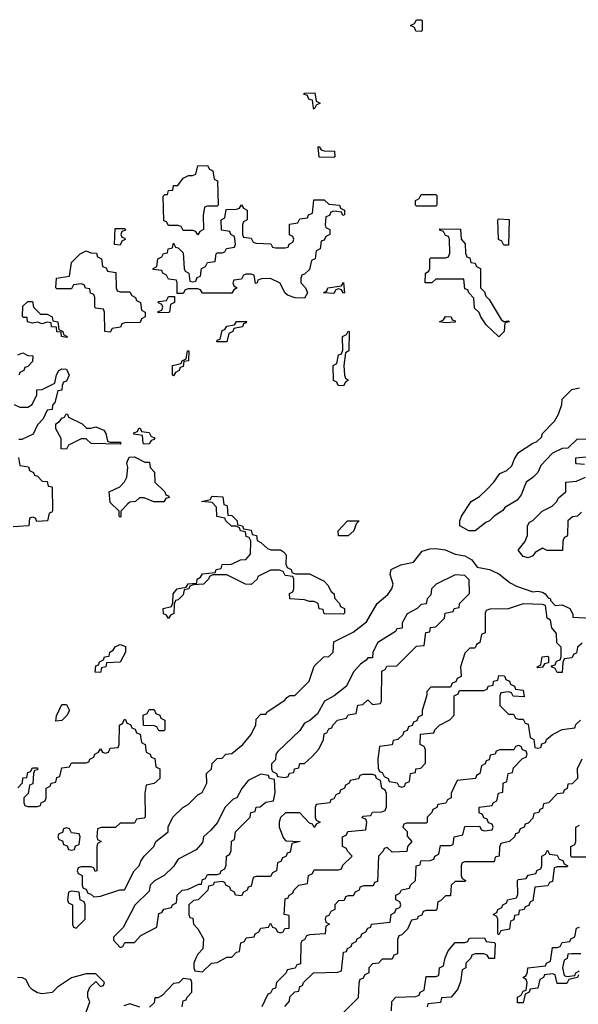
# Model space of a CAD drawing. Header units: inches. Extents: x 2710028 to 2964570, y 496606 to 722708.
# Tile 152 of 228: x 2840817 to 2843117, y 691620 to 695674. Entities that reach past the tile are written whole.
import ezdxf

# ---------------------------------------------------------------- set-up
doc = ezdxf.new("R2010")
doc.units = ezdxf.units.IN
doc.header["$MEASUREMENT"] = 0
doc.layers.add('C8649', color=7, linetype='Continuous')

msp = doc.modelspace()

# ---------------------------------------------------------------- linework, layer by layer
at = {"layer": 'C8649', "color": 6}
for points in [[(2842470, 695626), (2842447.3, 695627.3), (2842442, 695642), (2842426, 695650), (2842442, 695658), (2842450, 695674), (2842470, 695674), (2842474, 695670), (2842474, 695630)], [(2842030, 695306), (2842026, 695310), (2842022, 695342), (2842007.3, 695347.3), (2842002, 695362), (2841987.3, 695367.3), (2841988.4, 695371.6), (2842032.7, 695372.7), (2842038, 695338), (2842054, 695330), (2842038, 695322)], [(2842110, 695106), (2842050, 695108), (2842046, 695150), (2842050, 695152), (2842058, 695138), (2842070, 695134), (2842112.7, 695132.7), (2842114, 695110)], [(2841550, 694788), (2841542, 694802), (2841530, 694806), (2841490, 694806), (2841482, 694822), (2841470, 694826), (2841430, 694826), (2841422, 694842), (2841410, 694846), (2841407.3, 694947.3), (2841414, 694954), (2841426, 694954), (2841430, 694971.3), (2841447.3, 694972.7), (2841450, 694991), (2841468.4, 694991.6), (2841490, 695022), (2841512, 695032), (2841528, 695032), (2841542, 695038), (2841550, 695072), (2841590, 695074), (2841598, 695058), (2841612, 695052), (2841618, 695018), (2841632, 695010), (2841634, 694910), (2841630, 694906), (2841590, 694906), (2841578, 694902), (2841572.7, 694867.3), (2841574, 694810), (2841558, 694802)], [(2842450, 694906), (2842446, 694910), (2842446, 694930), (2842462, 694938), (2842470, 694954), (2842530, 694954), (2842534, 694950), (2842534, 694910), (2842530, 694906)], [(2842147.3, 694867.3), (2842142, 694882), (2842110, 694886), (2842098, 694882), (2842092.7, 694867.3), (2842078, 694862), (2842074, 694830), (2842078, 694818), (2842094, 694810), (2842094, 694790), (2842078, 694782), (2842070, 694766), (2842058, 694762), (2842054, 694730), (2842038, 694722), (2842034, 694690), (2842018, 694682), (2842010, 694646), (2841990, 694626), (2841978, 694622), (2841974, 694610), (2841974, 694590), (2841994, 694570), (2842002, 694550), (2841990, 694528), (2841951, 694529), (2841920.2, 694540.2), (2841908, 694550), (2841888.7, 694588.7), (2841850, 694608), (2841812.7, 694607.3), (2841798, 694602), (2841794, 694590), (2841788.4, 694588.4), (2841782, 694622), (2841770, 694626), (2841750, 694626), (2841738, 694622), (2841730, 694606), (2841698, 694602), (2841694, 694590), (2841698, 694578), (2841712, 694570), (2841698, 694562), (2841690, 694548), (2841570, 694548), (2841562, 694562), (2841550, 694566), (2841510, 694566), (2841498, 694562), (2841490, 694546), (2841466, 694546), (2841466, 694590), (2841462, 694602), (2841430, 694606), (2841422, 694622), (2841406, 694630), (2841402, 694642), (2841366, 694646), (2841366, 694650), (2841382, 694658), (2841386, 694690), (2841402, 694698), (2841408.4, 694711.6), (2841426, 694714), (2841428.9, 694731.1), (2841446, 694734), (2841450, 694754), (2841458, 694738), (2841470, 694734), (2841490, 694714), (2841494, 694650), (2841498, 694638), (2841514, 694630), (2841518, 694598), (2841530, 694594), (2841542, 694598), (2841547.3, 694612.7), (2841562, 694618), (2841566, 694650), (2841582, 694658), (2841590, 694674), (2841622, 694678), (2841626, 694710), (2841630, 694714), (2841650, 694714), (2841662, 694718), (2841668.4, 694731.6), (2841702, 694738), (2841706, 694750), (2841702, 694782), (2841686, 694790), (2841682, 694802), (2841647.3, 694807.3), (2841646, 694850), (2841662, 694858), (2841667.3, 694892.7), (2841710, 694894), (2841722, 694898), (2841730, 694912), (2841738, 694898), (2841754, 694890), (2841754, 694850), (2841738, 694842), (2841734, 694830), (2841734, 694790), (2841738, 694778), (2841770, 694774), (2841778, 694758), (2841790, 694754), (2841851.6, 694751.6), (2841858, 694738), (2841870, 694734), (2841910, 694734), (2841922, 694738), (2841926, 694750), (2841942, 694758), (2841946, 694770), (2841942, 694782), (2841928.4, 694788.4), (2841927.3, 694832.7), (2841962, 694838), (2841970, 694854), (2842002, 694858), (2842006, 694870), (2842022, 694878), (2842028, 694932), (2842070, 694932), (2842090, 694914), (2842134, 694910), (2842138, 694898), (2842154, 694890), (2842154, 694870)], [(2842810, 694746), (2842802, 694762), (2842788.4, 694768.4), (2842786, 694850), (2842790, 694854), (2842831.6, 694851.6), (2842830, 694746)], [(2841230, 694746), (2841208, 694748), (2841210, 694814), (2841250, 694814), (2841252.7, 694807.3), (2841238, 694802), (2841234, 694790), (2841238, 694778), (2841250, 694774), (2841251.6, 694768.4), (2841238, 694762)], [(2842810, 694432), (2842830, 694434), (2842834, 694430), (2842814, 694426), (2842811.3, 694390), (2842790, 694368), (2842738, 694418), (2842715.3, 694450), (2842708.4, 694468.4), (2842690, 694486), (2842687.3, 694527.3), (2842666, 694550), (2842662, 694562), (2842650, 694566), (2842646, 694606), (2842530, 694606), (2842514, 694590), (2842486, 694590), (2842488, 694630), (2842502, 694638), (2842506, 694650), (2842506, 694690), (2842510, 694694), (2842570, 694694), (2842582, 694698), (2842587.3, 694712.7), (2842586, 694770), (2842582, 694782), (2842570, 694786), (2842562, 694802), (2842547.3, 694807.3), (2842547.3, 694812.7), (2842631.6, 694811.6), (2842634, 694770), (2842651.6, 694751.6), (2842652.7, 694712.7), (2842658, 694698), (2842670, 694694), (2842674, 694674), (2842691.6, 694671.6), (2842698, 694658), (2842714, 694650), (2842714, 694570), (2842730, 694554), (2842736, 694536), (2842750, 694522), (2842799.6, 694439.6)], [(2841230, 694554), (2841270, 694554), (2841278, 694538), (2841294, 694530), (2841298, 694518), (2841314, 694510), (2841318, 694478), (2841334, 694470), (2841334, 694450), (2841318, 694442), (2841312.7, 694427.3), (2841250, 694426), (2841238, 694422), (2841231.6, 694408.4), (2841198, 694402), (2841190, 694388), (2841168, 694390), (2841166, 694470), (2841162, 694482), (2841130, 694486), (2841126, 694490), (2841126, 694530), (2841122, 694542), (2841108.4, 694548.4), (2841106, 694566), (2841088.4, 694568.4), (2841082, 694582), (2841070, 694586), (2841038, 694582), (2841030, 694566), (2840970, 694566), (2840966, 694570), (2840968, 694610), (2841022, 694618), (2841030, 694674), (2841066, 694710), (2841090, 694722), (2841110, 694714), (2841132.7, 694712.7), (2841138, 694698), (2841154, 694690), (2841158, 694658), (2841172.7, 694652.7), (2841178, 694638), (2841212.7, 694632.7), (2841214, 694570), (2841218, 694558)], [(2842150, 694548), (2842142, 694562), (2842130, 694566), (2842118, 694562), (2842110, 694546), (2842068, 694550), (2842082, 694558), (2842086, 694570), (2842142, 694578), (2842150, 694592), (2842154, 694550)], [(2841387.3, 694467.3), (2841387.3, 694472.7), (2841402, 694478), (2841406, 694490), (2841402, 694502), (2841386, 694510), (2841390, 694514), (2841422, 694518), (2841430, 694534), (2841454, 694534), (2841454, 694510), (2841438, 694502), (2841434, 694470), (2841430, 694468)], [(2840902, 694462), (2840930, 694462), (2840951.1, 694451.1), (2840954, 694434), (2840974, 694430), (2840978, 694398), (2840994, 694390), (2840998, 694378), (2841012, 694370), (2841010, 694366), (2840988.7, 694370), (2840987.3, 694387.3), (2840970, 694388.7), (2840968, 694408), (2840948, 694410), (2840946, 694426), (2840930, 694428), (2840910, 694422), (2840890, 694428.7), (2840870, 694424), (2840849, 694430), (2840848, 694448), (2840832, 694448), (2840828, 694452), (2840830, 694494), (2840850, 694514), (2840870, 694514), (2840874, 694490)], [(2842570, 694426), (2842546, 694430), (2842562, 694438), (2842570, 694452), (2842594, 694450), (2842598, 694438), (2842610, 694434), (2842610, 694428)], [(2841628, 694348), (2841630, 694354), (2841642, 694358), (2841650, 694394), (2841662, 694398), (2841670, 694412), (2841702, 694418), (2841710, 694432), (2841751.3, 694431.3), (2841750, 694426), (2841738, 694422), (2841734, 694410), (2841698, 694402), (2841694, 694390), (2841678, 694382), (2841670, 694348)], [(2842150, 694166), (2842128.4, 694168.4), (2842122, 694182), (2842108.7, 694188.7), (2842108, 694250), (2842122, 694258), (2842130, 694294), (2842142, 694298), (2842147.3, 694312.7), (2842146, 694370), (2842162, 694378), (2842170, 694392), (2842174, 694390), (2842172, 694310), (2842158, 694302), (2842152, 694250), (2842154, 694210), (2842158, 694198), (2842171, 694190), (2842158, 694182)], [(2841450, 694208), (2841446, 694210), (2841446, 694250), (2841482, 694258), (2841486, 694270), (2841502, 694278), (2841508, 694310), (2841514, 694310), (2841512, 694270), (2841492.7, 694267.3), (2841490, 694246), (2841478, 694242), (2841474, 694230), (2841458, 694222)], [(2841110, 693992), (2841130, 693998), (2841163.6, 693983.6), (2841172, 693970), (2841178, 693938), (2841190, 693934), (2841230, 693934), (2841234, 693930), (2841230, 693926), (2841111.6, 693928.4), (2841090, 693948), (2841070, 693948), (2841018, 693922), (2841010, 693906), (2840987.3, 693907.3), (2840988, 693950), (2840966, 693990), (2840966, 694010), (2840980.4, 694019.6), (2840990, 694034), (2841002, 694038), (2841008.7, 694051.3), (2841014, 694050), (2841018, 694038), (2841074, 694010), (2841092.7, 693992.7)], [(2841330, 693926), (2841326, 693930), (2841322, 693962), (2841287.3, 693967.3), (2841287.3, 693972.7), (2841302, 693978), (2841307.3, 693992.7), (2841312.7, 693992.7), (2841318, 693978), (2841350, 693974), (2841358, 693958), (2841372.7, 693952.7), (2841370, 693946), (2841358, 693942), (2841350, 693928)], [(2841410, 693688.7), (2841368.9, 693688.9), (2841330, 693706), (2841310, 693706), (2841294, 693690), (2841270, 693688), (2841261, 693679), (2841234, 693650), (2841234, 693630), (2841230, 693626), (2841226, 693630), (2841226, 693650), (2841190, 693686), (2841186, 693730), (2841229, 693751), (2841249, 693771), (2841258, 693790), (2841262, 693830), (2841258, 693850), (2841267.3, 693872.7), (2841290, 693874), (2841332.7, 693852.7), (2841351.6, 693851.6), (2841354, 693830), (2841371.6, 693811.6), (2841374, 693770), (2841414, 693730), (2841418, 693718), (2841430, 693714), (2841432.7, 693707.3), (2841418, 693702)], [(2842150, 693226), (2842070, 693228), (2842066, 693246), (2842050, 693248), (2842046, 693270), (2842030, 693278), (2842010, 693278), (2841990, 693286), (2841929.1, 693289.1), (2841928.4, 693311.6), (2841942, 693318), (2841946, 693330), (2841946, 693370), (2841942, 693382), (2841910, 693386), (2841902, 693402), (2841887.3, 693407.3), (2841850, 693408), (2841798, 693382), (2841794, 693370), (2841770, 693348.7), (2841746, 693350), (2841670, 693388.7), (2841612, 693388), (2841598, 693382), (2841594, 693370), (2841574, 693350), (2841532.7, 693347.3), (2841518, 693342), (2841514, 693330), (2841494, 693326), (2841490, 693306), (2841470, 693286), (2841458, 693282), (2841452.7, 693267.3), (2841451.1, 693228.9), (2841438, 693222), (2841430, 693208.7), (2841422, 693222), (2841408.4, 693228.4), (2841408, 693250), (2841442, 693258), (2841447.3, 693272.7), (2841448.7, 693310), (2841466, 693330), (2841502, 693338), (2841510, 693351.3), (2841546, 693354), (2841548, 693370), (2841562, 693378), (2841570, 693392), (2841622, 693398), (2841626, 693410), (2841646, 693414), (2841650, 693431.3), (2841688.4, 693431.6), (2841726, 693450), (2841748, 693452), (2841767.3, 693472.7), (2841768, 693528), (2841762, 693542), (2841750, 693546), (2841746, 693566), (2841726, 693570), (2841722, 693582), (2841708, 693588), (2841689.2, 693589.2), (2841666, 693610), (2841662, 693622), (2841628.7, 693628.7), (2841627.3, 693667.3), (2841610, 693686), (2841566, 693690), (2841602, 693698), (2841606, 693710), (2841611.6, 693711.6), (2841654, 693710), (2841658, 693678), (2841670, 693674), (2841670.9, 693670.9), (2841674, 693634), (2841690, 693632), (2841712, 693610), (2841714, 693594), (2841734, 693590), (2841738, 693578), (2841770, 693572), (2841774, 693554), (2841792, 693550), (2841794, 693530), (2841810, 693522), (2841836.9, 693496.9), (2841851.1, 693491.1), (2841890.9, 693490.9), (2841903.6, 693483.6), (2841914, 693470), (2841912.7, 693432.7), (2841918, 693418), (2841934, 693410), (2841938, 693398), (2841952.7, 693392.7), (2842010, 693392), (2842070, 693362), (2842085.4, 693345.4), (2842099.6, 693319.6), (2842112, 693310), (2842112.7, 693292.7), (2842134, 693270), (2842138, 693258), (2842154, 693250), (2842154, 693230)], [(2842130, 693548.7), (2842128, 693570), (2842166, 693610), (2842214, 693610), (2842202, 693598), (2842192, 693570), (2842170, 693549.2)], [(2842610, 693388), (2842532, 693350), (2842512, 693330), (2842510, 693306), (2842494, 693290), (2842491.1, 693268.9), (2842470, 693266), (2842454, 693250), (2842411.6, 693228.4), (2842392, 693190), (2842391.3, 693168.7), (2842370, 693166), (2842364.7, 693155.3), (2842292, 693110), (2842271.3, 693070), (2842270, 693046), (2842250, 693046), (2842243.6, 693036.4), (2842219.6, 693020.4), (2842191.1, 692988.9), (2842162, 692930), (2842112, 692890), (2842071.6, 692868.4), (2842043.6, 692816.4), (2842010.9, 692789.1), (2841990, 692778), (2841970, 692748), (2841879.6, 692660.4), (2841872, 692650), (2841870, 692626), (2841854, 692610), (2841854, 692590), (2841858, 692578), (2841874, 692570), (2841878, 692558), (2841910, 692554), (2841922, 692558), (2841928.4, 692571.6), (2841946, 692574), (2841948, 692590), (2841966, 692594), (2841970, 692612), (2841990, 692612), (2842020.4, 692639.6), (2842048, 692670), (2842068, 692710), (2842070, 692734), (2842082, 692738), (2842090, 692754), (2842102, 692758), (2842106, 692770), (2842126, 692790), (2842162, 692798), (2842170, 692812), (2842202, 692818), (2842208.9, 692851.1), (2842230, 692854), (2842248.4, 692871.6), (2842251.6, 692871.6), (2842270, 692854), (2842302, 692858), (2842306, 692870), (2842308, 692992), (2842322, 692998), (2842328.4, 693011.6), (2842370, 693014), (2842450, 693094), (2842482, 693098), (2842488.9, 693151.1), (2842506, 693154), (2842508.9, 693171.1), (2842530, 693174), (2842550, 693194), (2842566, 693210), (2842568.9, 693231.1), (2842602, 693238), (2842606, 693250), (2842626, 693254), (2842628, 693270), (2842668.4, 693311.6), (2842667.3, 693367.3), (2842650, 693386)], [(2841150, 692986), (2841128, 692988), (2841130, 693014), (2841142, 693018), (2841146, 693030), (2841162, 693038), (2841166, 693050), (2841186, 693054), (2841188, 693070), (2841202, 693078), (2841210, 693091.3), (2841230, 693102), (2841252.7, 693092.7), (2841252, 693070), (2841231.1, 693028.9), (2841174, 693026), (2841172, 693010), (2841154, 693006)], [(2842950, 693006), (2842948, 693010), (2842962, 693018), (2842968, 693050), (2842990, 693054), (2842994, 693050), (2842994, 693026), (2842978, 693022), (2842970, 693008)], [(2840966, 692786), (2840968, 692808), (2840990, 692854), (2841010, 692854), (2841022, 692830), (2841010.9, 692809.1), (2840990, 692788.7)], [(2841390, 692746), (2841382, 692762), (2841370, 692766), (2841327.3, 692767.3), (2841326, 692810), (2841342, 692818), (2841350, 692834), (2841370, 692834), (2841378, 692818), (2841394, 692810), (2841398, 692798), (2841414, 692790), (2841414, 692750), (2841410, 692746)], [(2841810, 692568), (2841758, 692542), (2841731.1, 692508.9), (2841711.3, 692470), (2841696, 692464), (2841662, 692430), (2841630.9, 692369.1), (2841603.6, 692336.4), (2841574, 692310), (2841570, 692286), (2841543.6, 692256.4), (2841470, 692218), (2841450, 692188), (2841412, 692150), (2841371.6, 692128.4), (2841354, 692110), (2841350, 692086), (2841291.6, 692028.4), (2841243.6, 691936.4), (2841203.6, 691896.4), (2841203.6, 691883.6), (2841230, 691854), (2841242, 691858), (2841250, 691874), (2841290, 691874), (2841316.4, 691903.6), (2841382, 691938), (2841390, 691994), (2841402, 691998), (2841410, 692012), (2841442, 692018), (2841446, 692030), (2841462, 692038), (2841466, 692070), (2841486, 692090), (2841507.3, 692092.7), (2841554, 692114), (2841566, 692114), (2841570, 692134), (2841582, 692138), (2841590, 692154), (2841630, 692154), (2841642, 692158), (2841646, 692170), (2841662, 692178), (2841667.3, 692192.7), (2841668, 692230), (2841682, 692238), (2841687.3, 692252.7), (2841688.4, 692291.6), (2841702, 692298), (2841706, 692330), (2841766, 692390), (2841768, 692410), (2841786, 692414), (2841790, 692432), (2841807.3, 692432.7), (2841830, 692452), (2841862, 692458), (2841868.4, 692491.6), (2841866, 692546), (2841846, 692550), (2841842, 692562)], [(2842270, 692566), (2842230, 692566), (2842218, 692562), (2842211.6, 692548.4), (2842178, 692542), (2842174, 692530), (2842158, 692522), (2842154, 692510), (2842138, 692502), (2842134, 692490), (2842118, 692482), (2842110, 692466), (2842098, 692462), (2842094, 692450), (2842038, 692442), (2842034, 692430), (2842034, 692390), (2842038, 692378), (2842054, 692370), (2842038, 692362), (2842030, 692348), (2842022, 692362), (2842010, 692366), (2841970, 692408), (2841911.6, 692408.4), (2841891.3, 692388.7), (2841884.7, 692370), (2841884.7, 692350), (2841903.6, 692303.6), (2841912.7, 692292.7), (2841972, 692290), (2841938, 692282), (2841930, 692246), (2841918, 692242), (2841914, 692230), (2841898, 692222), (2841894, 692210), (2841878, 692202), (2841874, 692170), (2841858, 692162), (2841850, 692146), (2841790, 692146), (2841778, 692142), (2841770, 692106), (2841758, 692102), (2841754, 692090), (2841738, 692082), (2841730, 692066), (2841706, 692070), (2841702, 692082), (2841686, 692090), (2841682, 692102), (2841666, 692110), (2841662, 692122), (2841650, 692126), (2841618, 692122), (2841614, 692110), (2841594, 692106), (2841592, 692090), (2841552, 692050), (2841532, 692048), (2841514, 692030), (2841514, 691990), (2841518, 691978), (2841530, 691974), (2841532, 691950), (2841550.9, 691930.9), (2841574, 691890), (2841571.1, 691848.9), (2841550, 691826), (2841542, 691810), (2841534, 691790), (2841534, 691770), (2841538, 691758), (2841570, 691754), (2841606, 691790), (2841630, 691792), (2841670, 691814), (2841690, 691814), (2841710, 691834), (2841722, 691838), (2841727.3, 691872.7), (2841742, 691878), (2841750, 691894), (2841782, 691898), (2841786, 691910), (2841802, 691918), (2841810, 691934), (2841842, 691938), (2841850, 691954), (2841858, 691938), (2841870, 691934), (2841878, 691918), (2841890, 691914), (2841902, 691918), (2841908.4, 691931.6), (2841926, 691934), (2841926, 691986), (2841906, 691990), (2841910, 692054), (2841922, 692058), (2841926, 692070), (2841942, 692078), (2841946, 692090), (2841966, 692110), (2842002, 692118), (2842006, 692150), (2842022, 692158), (2842030, 692174), (2842130, 692174), (2842142, 692178), (2842147.3, 692192.7), (2842186, 692230), (2842166, 692250), (2842162, 692262), (2842146, 692270), (2842146, 692310), (2842162, 692318), (2842168.4, 692331.6), (2842242, 692338), (2842246, 692370), (2842242, 692382), (2842227.3, 692387.3), (2842230, 692394), (2842262, 692398), (2842268.9, 692411.1), (2842307.3, 692412.7), (2842322, 692418), (2842327.3, 692432.7), (2842327.3, 692487.3), (2842322, 692502), (2842308, 692510), (2842302, 692542), (2842286, 692550), (2842282, 692562)], [(2841010, 692346), (2840998, 692342), (2840992.7, 692327.3), (2840978, 692322), (2840974, 692310), (2840978, 692298), (2840992.7, 692292.7), (2840998, 692278), (2841012.7, 692272.7), (2841018, 692258), (2841030, 692254), (2841042, 692258), (2841047.3, 692272.7), (2841062, 692278), (2841066, 692310), (2841062, 692322), (2841030, 692326), (2841022, 692342)], [(2842790, 691906), (2842786, 691910), (2842786, 691970), (2842782, 691982), (2842766, 691990), (2842782, 691998), (2842786, 692010), (2842802, 692018), (2842806, 692030), (2842822, 692038), (2842826, 692050), (2842862, 692058), (2842867.3, 692072.7), (2842866, 692130), (2842870, 692134), (2842902, 692138), (2842910, 692152), (2842942, 692158), (2842947.3, 692172.7), (2842962, 692178), (2842966, 692190), (2842966, 692230), (2842982, 692238), (2842990, 692254), (2842998, 692238), (2843030, 692234), (2843038, 692218), (2843052.7, 692212.7), (2843058, 692198), (2843074, 692190), (2843070, 692186), (2843030, 692186), (2843018, 692182), (2843010, 692126), (2842998, 692122), (2842991.6, 692108.4), (2842938, 692102), (2842930, 692046), (2842918, 692042), (2842912.7, 692027.3), (2842898, 692022), (2842894, 692010), (2842874, 692006), (2842871.1, 691988.9), (2842854, 691986), (2842851.6, 691968.4), (2842838, 691962), (2842834, 691930), (2842798, 691922)], [(2841030, 692086), (2841018, 692082), (2841014, 692050), (2841018, 692038), (2841034, 692030), (2841034, 691950), (2841038, 691938), (2841050, 691934), (2841086, 691970), (2841086, 692030), (2841082, 692042), (2841066, 692050), (2841062, 692082)]]:
    msp.add_lwpolyline(points, close=True, dxfattribs=at)
for points in [[(2840810, 694294), (2840830, 694302), (2840850.9, 694290.9), (2840871, 694290), (2840870, 694266), (2840850, 694246), (2840838, 694242), (2840834, 694230), (2840818, 694222), (2840814, 694210)], [(2840794, 694090), (2840818, 694078), (2840850, 694078), (2840868, 694090), (2840888, 694130), (2840888, 694150), (2840910, 694152), (2840962, 694178), (2840968.4, 694211.6), (2840978, 694230), (2840990, 694236), (2841010, 694234.8), (2841021, 694210), (2841010, 694186), (2840998, 694182), (2840991.6, 694168.4), (2840990, 694148), (2840974, 694146), (2840962, 694098), (2840952.7, 694087.3), (2840951.3, 694068.7), (2840930, 694066), (2840914, 694030), (2840890, 694006), (2840872.7, 693967.3), (2840826, 693946), (2840814, 693946)], [(2843166, 693946), (2843112.7, 693947.3), (2843074, 693910), (2843050, 693908.7), (2843010.7, 693889.3), (2842962, 693838), (2842950.7, 693809.3), (2842930, 693788.7), (2842902, 693770), (2842882, 693718), (2842864.7, 693695.3), (2842814.8, 693665.2), (2842806.4, 693653.6), (2842770.7, 693629.3), (2842751.3, 693610), (2842736, 693604), (2842692, 693570), (2842666, 693570), (2842629.2, 693590), (2842629.2, 693610), (2842635.3, 693630), (2842675.3, 693690), (2842709.5, 693710.5), (2842740.1, 693739.9), (2842769.2, 693770), (2842794, 693806), (2842822.7, 693817.3), (2842842.7, 693837.3), (2842853.6, 693866.4), (2842870, 693892), (2842930, 693930.8), (2842944.7, 693935.3), (2842964.7, 693955.3), (2842969.5, 693970.5), (2843018.6, 694021.4), (2843035.3, 694050), (2843048.7, 694090), (2843050, 694112), (2843090, 694152), (2843122, 694158)], [(2840811.6, 693871.6), (2840818, 693838), (2840852.7, 693832.7), (2840858, 693818), (2840874, 693810), (2840878, 693798), (2840890, 693794), (2840910, 693774), (2840930, 693772), (2840934, 693754), (2840951.3, 693750), (2840951.6, 693651.6), (2840950, 693646), (2840938, 693642), (2840932, 693610), (2840888, 693608), (2840882, 693622), (2840870, 693626), (2840858, 693622), (2840854, 693590), (2840790, 693586)], [(2843142, 693842), (2843110, 693846), (2843106, 693850), (2843106, 693870), (2843150, 693874)], [(2843130, 693646), (2843114, 693630), (2843092.7, 693627.3), (2843074, 693610), (2843072.7, 693552.7), (2843070, 693546), (2843058, 693542), (2843052.7, 693527.3), (2843051.1, 693488.9), (2842988.7, 693488.7), (2842970, 693498), (2842939.6, 693480.4), (2842930, 693466), (2842910, 693458), (2842890, 693464), (2842869, 693490), (2842896.4, 693523.6), (2842908, 693550), (2842908, 693590), (2842915.3, 693604.7), (2842930, 693612), (2842968, 693650), (2843009.1, 693670.9), (2843028, 693690), (2843035.3, 693704.7), (2843066, 693730), (2843066, 693770), (2843110, 693774), (2843146, 693790)], [(2840808.7, 692511.3), (2840828, 692532), (2840830, 692552), (2840846, 692554), (2840850, 692574), (2840862, 692578), (2840870, 692594), (2840890, 692594), (2840890, 692586), (2840878, 692582), (2840874, 692570), (2840871.6, 692528.4), (2840858, 692522), (2840851.6, 692488.4), (2840834, 692470), (2840834, 692450), (2840838, 692438), (2840850, 692434), (2840890, 692434), (2840902, 692438), (2840906, 692450), (2840922, 692458), (2840926, 692470), (2840926, 692510), (2840942, 692518), (2840946, 692530), (2840966, 692534), (2840970, 692554), (2840982, 692558), (2840990, 692594), (2841022, 692598), (2841030, 692614), (2841090, 692614), (2841102, 692618), (2841106, 692630), (2841122, 692638), (2841126, 692650), (2841142, 692658), (2841150, 692672), (2841158, 692658), (2841170, 692654), (2841182, 692658), (2841190, 692674), (2841222, 692678), (2841226, 692690), (2841228, 692770), (2841242, 692778), (2841247.3, 692792.7), (2841252.7, 692792.7), (2841258, 692778), (2841272.7, 692772.7), (2841278, 692758), (2841292.7, 692752.7), (2841298, 692738), (2841312.7, 692732.7), (2841318, 692698), (2841334, 692690), (2841338, 692658), (2841354, 692650), (2841358, 692638), (2841372.7, 692632.7), (2841378, 692598), (2841394, 692590), (2841394, 692550), (2841371.3, 692528.7), (2841338, 692522), (2841332, 692490), (2841334, 692390), (2841330, 692386), (2841298, 692382), (2841290, 692366), (2841230, 692366), (2841211.6, 692348.4), (2841152.7, 692347.3), (2841138, 692342), (2841134, 692310), (2841138, 692298), (2841152, 692290), (2841138, 692282), (2841134, 692270), (2841134, 692170), (2841127.3, 692167.3), (2841122, 692182), (2841110, 692186), (2841070, 692186), (2841058, 692182), (2841054, 692170), (2841058, 692158), (2841074, 692150), (2841074, 692110), (2841078, 692098), (2841090, 692094), (2841098, 692078), (2841110, 692074), (2841122, 692062), (2841150, 692064.7), (2841228.9, 692091.1), (2841248, 692092), (2841288.7, 692170), (2841308.7, 692190), (2841315.3, 692210), (2841329.4, 692230.6), (2841368.7, 692270), (2841378, 692290), (2841428, 692330), (2841428.9, 692351.1), (2841448, 692390), (2841488, 692430), (2841510, 692442), (2841550, 692482), (2841568.4, 692491.6), (2841588, 692530), (2841586, 692570), (2841606, 692590), (2841608.9, 692611.1), (2841630, 692632), (2841650, 692634), (2841666, 692650), (2841690, 692652), (2841735.3, 692690), (2841768.7, 692730), (2841788.7, 692770), (2841790, 692794), (2841810, 692814), (2841830, 692814), (2841836.4, 692823.6), (2841908.4, 692871.6), (2841916.4, 692883.6), (2841928.9, 692891.1), (2841950, 692892), (2841969.1, 692910.9), (2842008.9, 692951.1), (2842030, 693012), (2842069.1, 693050.9), (2842090, 693052), (2842108, 693070), (2842110, 693112), (2842190, 693152), (2842244.7, 693195.3), (2842289, 693270), (2842332.9, 693307.1), (2842348.7, 693330), (2842354, 693350), (2842342, 693390), (2842346, 693410), (2842386, 693430), (2842439, 693441), (2842474, 693486), (2842505.2, 693494.8), (2842530, 693497.3), (2842569.3, 693490.7), (2842610, 693473.4), (2842650, 693466.8), (2842678.8, 693450), (2842700.5, 693420.5), (2842751.3, 693410), (2842790, 693393), (2842835.9, 693355.9), (2842862, 693342), (2842930, 693318), (2842950, 693321), (2842970, 693316.3), (2842981, 693310), (2842993.2, 693293.2), (2843002, 693290), (2843002, 693282), (2843022, 693262), (2843050, 693264.7), (2843082, 693250), (2843094, 693226), (2843094, 693214), (2843170, 693210.4)], [(2843132.7, 693107.3), (2843114, 693090), (2843110, 693066), (2843098, 693062), (2843090, 693046), (2843058, 693042), (2843052.7, 693027.3), (2843050, 692986), (2843030, 692986), (2843022, 693002), (2843006, 693010), (2843006, 693014), (2843022, 693018), (2843027.3, 693032.7), (2843042, 693038), (2843046, 693050), (2843046, 693090), (2843028, 693108), (2843027.3, 693147.3), (2843008, 693170), (2843002, 693202), (2842988, 693210), (2842982, 693262), (2842970, 693266), (2842890, 693268.7), (2842828.7, 693248.7), (2842752.7, 693247.3), (2842738, 693242), (2842734, 693230), (2842734, 693150), (2842718, 693142), (2842712, 693110), (2842698, 693102), (2842694, 693090), (2842690, 693086), (2842670, 693086), (2842650, 693066), (2842632, 693010), (2842634, 692970), (2842618, 692962), (2842612.7, 692947.3), (2842598, 692942), (2842590, 692926), (2842510, 692926), (2842492.7, 692907.3), (2842492.7, 692892.7), (2842474, 692830), (2842474, 692810), (2842458, 692802), (2842452.7, 692787.3), (2842438, 692782), (2842432.7, 692767.3), (2842418, 692762), (2842412.7, 692747.3), (2842398, 692742), (2842394, 692730), (2842374, 692710), (2842354, 692706), (2842350, 692688), (2842298, 692682), (2842292, 692630), (2842292.7, 692592.7), (2842298, 692578), (2842310, 692574), (2842318, 692558), (2842334, 692550), (2842338, 692538), (2842371.6, 692531.6), (2842378, 692518), (2842390, 692514), (2842402, 692518), (2842406, 692530), (2842422, 692538), (2842426, 692570), (2842446, 692574), (2842448, 692590), (2842468, 692592), (2842487.3, 692612.7), (2842487.3, 692667.3), (2842482, 692682), (2842466, 692690), (2842467.3, 692732.7), (2842522, 692738), (2842526, 692750), (2842546, 692770), (2842588.4, 692791.6), (2842606, 692810), (2842606, 692890), (2842622, 692898), (2842627.3, 692912.7), (2842727.3, 692912.7), (2842742, 692918), (2842746, 692930), (2842766, 692934), (2842768, 692950), (2842786, 692954), (2842790, 692974), (2842812.7, 692972.7), (2842818, 692958), (2842834, 692950), (2842838, 692938), (2842854, 692930), (2842858, 692918), (2842890, 692914), (2842894, 692886), (2842848.4, 692888.4), (2842842, 692902), (2842830, 692906), (2842798, 692902), (2842794, 692890), (2842794, 692850), (2842830, 692814), (2842850, 692814), (2842858, 692798), (2842870, 692794), (2842890, 692794), (2842898, 692778), (2842910, 692774), (2842918, 692718), (2842934, 692710), (2842938, 692678), (2842950, 692674), (2842962, 692678), (2842967.3, 692692.7), (2842982, 692698), (2842986, 692710), (2843010, 692731.3), (2843050, 692752), (2843102, 692758), (2843107.3, 692772.7), (2843126, 692790)], [(2841908.4, 691611.6), (2841927.3, 691632.7), (2841928.7, 691651.3), (2841950, 691672), (2841966, 691674), (2841970, 691694), (2841982, 691698), (2841986, 691710), (2842026, 691750), (2842127.3, 691752.7), (2842142, 691758), (2842150, 691834), (2842162, 691838), (2842166, 691850), (2842182, 691858), (2842186, 691870), (2842202, 691878), (2842206, 691890), (2842222, 691898), (2842226, 691910), (2842242, 691918), (2842250, 691934), (2842262, 691938), (2842266, 691950), (2842342, 691958), (2842346, 691990), (2842362, 691998), (2842367.3, 692012.7), (2842382, 692018), (2842386, 692030), (2842382, 692042), (2842366, 692050), (2842366, 692070), (2842382, 692078), (2842388.7, 692091.3), (2842422, 692098), (2842426, 692110), (2842446, 692130), (2842448.7, 692190), (2842466, 692194), (2842469, 692211), (2842507.3, 692212.7), (2842522, 692218), (2842526, 692230), (2842542, 692238), (2842550, 692274), (2842590, 692274), (2842602, 692278), (2842606, 692310), (2842642, 692318), (2842650, 692352), (2842710, 692354), (2842718, 692338), (2842730, 692334), (2842762, 692338), (2842766, 692350), (2842762, 692362), (2842747.3, 692367.3), (2842742, 692382), (2842727.3, 692387.3), (2842722, 692402), (2842708, 692408), (2842708.4, 692431.6), (2842762, 692438), (2842766, 692450), (2842782, 692458), (2842788, 692490), (2842806, 692494), (2842808, 692530), (2842822, 692538), (2842828, 692570), (2842846, 692574), (2842850, 692594), (2842887.3, 692632.7), (2842902, 692638), (2842906, 692650), (2842902, 692662), (2842887.3, 692667.3), (2842882, 692682), (2842870, 692686), (2842858, 692682), (2842852, 692668), (2842792.7, 692667.3), (2842778, 692662), (2842774, 692650), (2842754, 692646), (2842750, 692626), (2842738, 692622), (2842734, 692610), (2842718, 692602), (2842712, 692570), (2842698, 692562), (2842694, 692550), (2842618, 692542), (2842594, 692490), (2842594, 692470), (2842578, 692462), (2842571.3, 692448.7), (2842538, 692442), (2842534, 692430), (2842518, 692422), (2842514, 692410), (2842494, 692390), (2842494, 692370), (2842490, 692366), (2842410, 692366), (2842398, 692362), (2842394, 692350), (2842412, 692332), (2842412.7, 692312.7), (2842432, 692290), (2842414, 692270), (2842411.1, 692248.9), (2842350, 692246), (2842330, 692266), (2842318, 692262), (2842314, 692250), (2842294, 692230), (2842290, 692126), (2842278, 692122), (2842271.6, 692108.4), (2842232.7, 692107.3), (2842218, 692102), (2842214, 692090), (2842198, 692082), (2842190, 692066), (2842170, 692066), (2842158, 692062), (2842152.7, 692047.3), (2842130, 692046), (2842114, 692030), (2842114, 692010), (2842098, 692002), (2842090, 691986), (2842078, 691982), (2842074, 691970), (2842078, 691958), (2842092, 691950), (2842078, 691942), (2842074, 691910), (2842010, 691906), (2841998, 691902), (2841990, 691886), (2841978, 691882), (2841974, 691870), (2841972.7, 691787.3), (2841958, 691782), (2841951.6, 691768.4), (2841918, 691762), (2841914, 691750), (2841874, 691710), (2841870, 691686), (2841858, 691682), (2841850, 691666), (2841838, 691662), (2841814, 691610)], [(2843132, 692630), (2843112, 692590), (2843114, 692550), (2843091.6, 692528.4), (2843074, 692526), (2843071.6, 692508.4), (2843058, 692502), (2843054, 692490), (2843030, 692486), (2842994, 692450), (2842974, 692446), (2842970, 692426), (2842958, 692422), (2842954, 692410), (2842934, 692406), (2842930, 692386), (2842910, 692366), (2842898, 692362), (2842894, 692350), (2842878, 692342), (2842870, 692326), (2842858, 692322), (2842854, 692310), (2842834, 692290), (2842798, 692282), (2842792.7, 692267.3), (2842791.3, 692230), (2842774, 692226), (2842770, 692206), (2842650, 692206), (2842638, 692202), (2842634, 692190), (2842634, 692150), (2842638, 692138), (2842654, 692130), (2842650, 692126), (2842610, 692126), (2842594, 692110), (2842590, 692066), (2842570, 692066), (2842550, 692046), (2842538, 692042), (2842534, 692010), (2842530, 692006), (2842490, 692006), (2842478, 692002), (2842472.7, 691987.3), (2842458, 691982), (2842454, 691970), (2842430, 691966), (2842414, 691930), (2842390, 691906), (2842378, 691902), (2842372.7, 691887.3), (2842372, 691828), (2842358, 691822), (2842350, 691806), (2842310, 691806), (2842294, 691790), (2842270, 691786), (2842254, 691770), (2842254, 691750), (2842238, 691742), (2842230, 691726), (2842218, 691722), (2842212.7, 691707.3), (2842210, 691646), (2842134, 691570)], [(2843170, 692226), (2843090, 692226), (2843086, 692230), (2843086, 692270), (2843102, 692278), (2843106, 692290), (2843106, 692350), (2843122, 692358)], [(2843118, 691742), (2843114, 691730), (2843078, 691722), (2843070, 691706), (2843030, 691706), (2843022, 691742), (2843010, 691746), (2842978, 691742), (2842974, 691730), (2842958, 691722), (2842950, 691686), (2842918, 691682), (2842914, 691670), (2842898, 691662), (2842890, 691626), (2842866, 691626), (2842866, 691650), (2842882, 691658), (2842890, 691674), (2842902, 691678), (2842906, 691710), (2842902, 691722), (2842888, 691730), (2842902, 691738), (2842908, 691752), (2842908.7, 691770), (2842982, 691778), (2842986, 691790), (2843002, 691798), (2843010, 691854), (2843030, 691854), (2843042, 691858), (2843050, 691874), (2843082, 691878), (2843086, 691890), (2843102, 691898), (2843110, 691934), (2843122, 691938)], [(2842347.3, 691592.7), (2842348.9, 691631.1), (2842366, 691650), (2842447.3, 691652.7), (2842462, 691658), (2842466, 691670), (2842482, 691678), (2842490, 691734), (2842530, 691734), (2842542, 691738), (2842546, 691770), (2842562, 691778), (2842568.4, 691811.6), (2842580.4, 691839.6), (2842610, 691874), (2842650, 691874), (2842662, 691878), (2842666, 691890), (2842672.7, 691892.7), (2842730, 691894), (2842738, 691878), (2842770, 691874), (2842774, 691870), (2842771.3, 691808.7), (2842750, 691808), (2842742, 691822), (2842727.3, 691827.3), (2842692.7, 691827.3), (2842678, 691822), (2842674, 691810), (2842654, 691790), (2842654, 691770), (2842638, 691762), (2842632, 691712), (2842619.6, 691680.4), (2842594, 691650), (2842554, 691646), (2842550, 691628), (2842498, 691622), (2842494, 691610)], [(2843127.3, 691827.3), (2843090, 691828), (2843074, 691826), (2843071.6, 691808.4), (2843058, 691802), (2843052, 691770), (2843058, 691738), (2843070, 691734), (2843102, 691738), (2843106, 691750), (2843122, 691758)], [(2841090, 691588), (2841106, 691630), (2841098, 691650), (2841098, 691670), (2841106, 691690), (2841130, 691714), (2841150, 691694), (2841162, 691698), (2841166, 691710), (2841130, 691746), (2841090, 691746), (2841030, 691728.7), (2840972, 691690), (2840950.7, 691669.3), (2840910, 691662.7), (2840890, 691666.6), (2840870, 691679), (2840859, 691690), (2840842, 691722), (2840828.4, 691728.4), (2840808, 691730)], [(2841486, 691610), (2841490, 691634), (2841502, 691638), (2841506, 691650), (2841526, 691670), (2841526, 691710), (2841522, 691722), (2841490, 691726), (2841471.6, 691708.4), (2841450, 691706), (2841403.6, 691656.4), (2841386, 691646), (2841374, 691646), (2841370, 691626), (2841351.1, 691608.9)], [(2841311.6, 691608.4), (2841270, 691622), (2841246.4, 691613.6)]]:
    msp.add_lwpolyline(points, dxfattribs=at)

doc.saveas('drawing.dxf')
